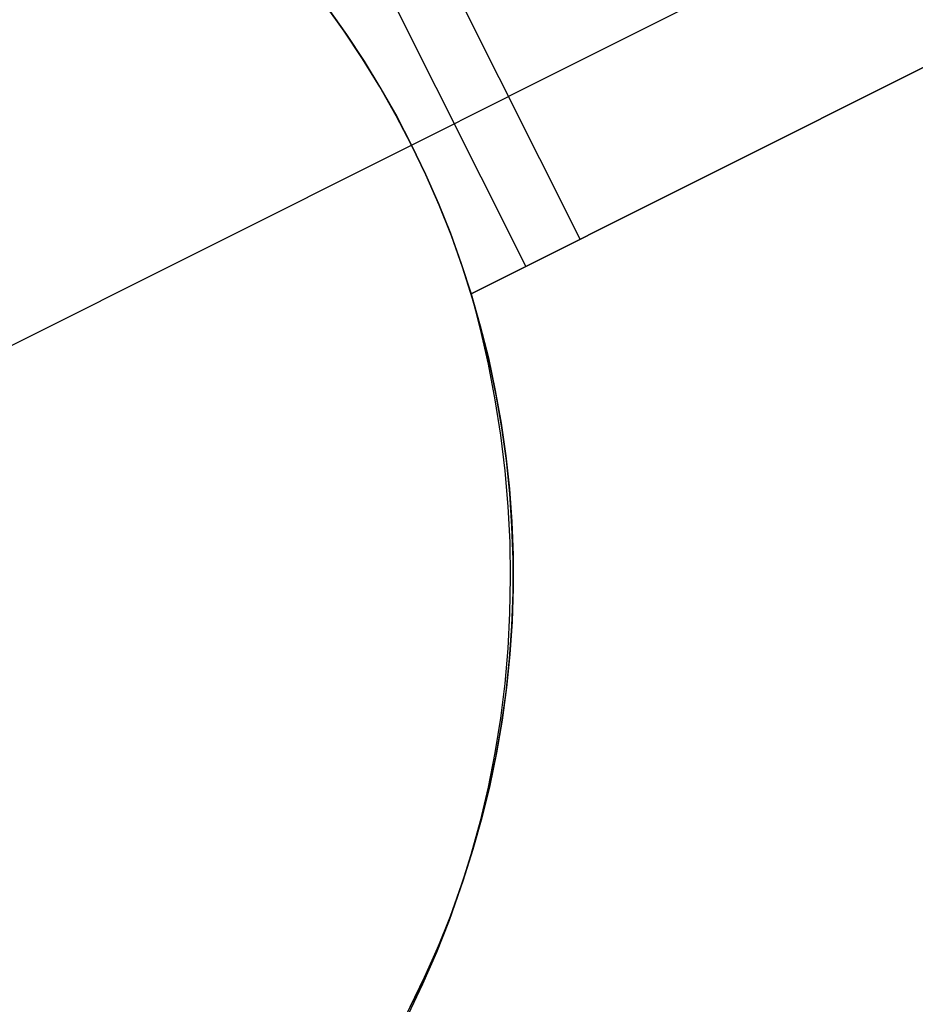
# Model space of a CAD drawing. Header units: millimetres. Extents: x 6038 to 7358, y -8545 to -7225.
# Tile 22 of 256: x 6632.21 to 6635.01, y -7950.63 to -7947.55. Entities that reach past the tile are written whole.
import ezdxf

# ---------------------------------------------------------------- set-up
doc = ezdxf.new("R2010")
doc.units = ezdxf.units.MM
doc.layers.add('color', color=7, linetype='Continuous')

msp = doc.modelspace()

# ---------------------------------------------------------------- linework, layer by layer
at = {"layer": 'color', "color": 254, "true_color": 0xcad1ee}
for p, q in [((6641.4812, -7943.9106, 15.7), (6633.7388, -7947.7908, 0.7)), ((6641.7052, -7944.3576, 17.1744), (6633.6216, -7948.4089, 13.5283)), ((6641.7052, -7944.3576, 17.1744), (6633.6216, -7948.4089, 13.5283)), ((6633.9628, -7948.2378, 0.7), (6641.7052, -7944.3576, 15.7)), ((6633.9628, -7948.2378, 0.7), (6641.7052, -7944.3576, 15.7)), ((6633.6216, -7948.4089, 8.9372), (6638.2145, -7946.107, 8.9372)), ((6633.9628, -7948.2378, 0.7), (6633.5148, -7947.3438, 0.7)), ((6633.9628, -7948.2378, 0.7), (6633.5148, -7947.3438, 0.7)), ((6633.3442, -7947.4293, 0.7), (6633.7922, -7948.3233, 0.7)), ((6633.2245, -7947.5867, -7.3), (6633.1643, -7947.5024, -7.3)), ((6633.2245, -7947.5867, -7.3), (6633.1643, -7947.5024, -7.3)), ((6633.1735, -7947.5148, 0.7), (6633.2315, -7947.5969, 0.7)), ((6633.1735, -7947.5148, 0.7), (6633.2315, -7947.5969, 0.7)), ((6633.2817, -7947.673, -7.3), (6633.2245, -7947.5867, -7.3)), ((6633.2817, -7947.673, -7.3), (6633.2245, -7947.5867, -7.3)), ((6633.2315, -7947.5969, 0.7), (6633.2867, -7947.6808, 0.7)), ((6633.2315, -7947.5969, 0.7), (6633.2867, -7947.6808, 0.7)), ((6633.3359, -7947.7612, -7.3), (6633.2817, -7947.673, -7.3)), ((6633.3359, -7947.7612, -7.3), (6633.2817, -7947.673, -7.3)), ((6633.2867, -7947.6808, 0.7), (6633.3391, -7947.7666, 0.7)), ((6633.2867, -7947.6808, 0.7), (6633.3391, -7947.7666, 0.7)), ((6633.3871, -7947.8513, -7.3), (6633.3359, -7947.7612, -7.3)), ((6633.3871, -7947.8513, -7.3), (6633.3359, -7947.7612, -7.3)), ((6633.3391, -7947.7666, 0.7), (6633.3886, -7947.854, 0.7)), ((6633.3391, -7947.7666, 0.7), (6633.3886, -7947.854, 0.7)), ((6633.4351, -7947.9431, 0.7), (6633.7388, -7947.7908, 0.7)), ((6633.4351, -7947.9431, -7.3), (6633.3871, -7947.8513, -7.3)), ((6633.4351, -7947.9431, -7.3), (6633.3871, -7947.8513, -7.3)), ((6633.3886, -7947.854, 0.7), (6633.4351, -7947.9431, 0.7)), ((6633.3886, -7947.854, 0.7), (6633.4351, -7947.9431, 0.7)), ((6631.8705, -7948.7271, -7.3), (6633.4351, -7947.9431, -7.3)), ((6633.4351, -7947.9431, 0.7), (6633.4351, -7947.9431, -7.3)), ((6633.4351, -7947.9431, 0.7), (6633.4351, -7947.9431, -7.3)), ((6633.4351, -7947.9431, 0.7), (6633.4786, -7948.0336, 0.7)), ((6633.4799, -7948.0364, -7.3), (6633.4351, -7947.9431, -7.3)), ((6633.4799, -7948.0364, -7.3), (6633.4351, -7947.9431, -7.3)), ((6633.4351, -7947.9431, 0.7), (6633.4786, -7948.0336, 0.7)), ((6633.4786, -7948.0336, 0.7), (6633.519, -7948.1256, 0.7)), ((6633.4786, -7948.0336, 0.7), (6633.519, -7948.1256, 0.7)), ((6633.5214, -7948.1313, -7.3), (6633.4799, -7948.0364, -7.3)), ((6633.5214, -7948.1313, -7.3), (6633.4799, -7948.0364, -7.3)), ((6633.519, -7948.1256, 0.7), (6633.5564, -7948.2188, 0.7)), ((6633.519, -7948.1256, 0.7), (6633.5564, -7948.2188, 0.7)), ((6633.5597, -7948.2275, -7.3), (6633.5214, -7948.1313, -7.3)), ((6633.5597, -7948.2275, -7.3), (6633.5214, -7948.1313, -7.3)), ((6633.5564, -7948.2188, 0.7), (6633.5906, -7948.3133, 0.7)), ((6633.5564, -7948.2188, 0.7), (6633.5906, -7948.3133, 0.7)), ((6633.5946, -7948.325, -7.3), (6633.5597, -7948.2275, -7.3)), ((6633.5946, -7948.325, -7.3), (6633.5597, -7948.2275, -7.3)), ((6633.6216, -7948.4089, 0.7), (6633.9628, -7948.2378, 0.7)), ((6633.6216, -7948.4089, 0.7), (6633.9628, -7948.2378, 0.7)), ((6633.5906, -7948.3133, 0.7), (6633.6216, -7948.4089, 0.7)), ((6633.5906, -7948.3133, 0.7), (6633.6216, -7948.4089, 0.7)), ((6633.6261, -7948.4237, -7.3), (6633.5946, -7948.325, -7.3)), ((6633.6261, -7948.4237, -7.3), (6633.5946, -7948.325, -7.3)), ((6633.6216, -7948.4089, 13.5283), (6633.6501, -7948.5186, 13.5039)), ((6633.6216, -7948.4089, 13.5283), (6633.6501, -7948.5186, 13.5039)), ((6633.6216, -7948.4089, 0.7), (6633.6216, -7948.4089, 13.5283)), ((6633.6216, -7948.4089, 3.1142), (6633.6502, -7948.5086, 3.1142)), ((6633.6216, -7948.4089, 0.7), (6633.6216, -7948.4089, 13.5283)), ((6633.6542, -7948.5234, -7.3), (6633.6261, -7948.4237, -7.3)), ((6633.6542, -7948.5234, -7.3), (6633.6261, -7948.4237, -7.3)), ((6633.6502, -7948.5086, 3.1142), (6633.6754, -7948.6092, 3.1142)), ((6633.6501, -7948.5186, 13.5039), (6633.6749, -7948.6289, 13.4782)), ((6633.6501, -7948.5186, 13.5039), (6633.6749, -7948.6289, 13.4782)), ((6633.6788, -7948.624, -7.3), (6633.6542, -7948.5234, -7.3)), ((6633.6788, -7948.624, -7.3), (6633.6542, -7948.5234, -7.3)), ((6633.6749, -7948.6289, 13.4782), (6633.696, -7948.7398, 13.4511)), ((6633.6749, -7948.6289, 13.4782), (6633.696, -7948.7398, 13.4511)), ((6633.6754, -7948.6092, 3.1142), (6633.6971, -7948.7107, 3.1142)), ((6633.7, -7948.7253, -7.3), (6633.6788, -7948.624, -7.3)), ((6633.7, -7948.7253, -7.3), (6633.6788, -7948.624, -7.3)), ((6633.6971, -7948.7107, 3.1142), (6633.7153, -7948.8128, 3.1142)), ((6633.7176, -7948.8274, -7.3), (6633.7, -7948.7253, -7.3)), ((6633.7176, -7948.8274, -7.3), (6633.7, -7948.7253, -7.3)), ((6633.696, -7948.7398, 13.4511), (6633.7132, -7948.8509, 13.4229)), ((6633.696, -7948.7398, 13.4511), (6633.7132, -7948.8509, 13.4229)), ((6633.7153, -7948.8128, 3.1142), (6633.7299, -7948.9155, 3.1142)), ((6633.7317, -7948.93, -7.3), (6633.7176, -7948.8274, -7.3)), ((6633.7317, -7948.93, -7.3), (6633.7176, -7948.8274, -7.3)), ((6633.7132, -7948.8509, 13.4229), (6633.7267, -7948.9623, 13.3934)), ((6633.7132, -7948.8509, 13.4229), (6633.7267, -7948.9623, 13.3934)), ((6633.7299, -7948.9155, 3.1142), (6633.741, -7949.0187, 3.1142)), ((6633.7422, -7949.033, -7.3), (6633.7317, -7948.93, -7.3)), ((6633.7422, -7949.033, -7.3), (6633.7317, -7948.93, -7.3)), ((6633.7267, -7948.9623, 13.3934), (6633.7362, -7949.0737, 13.3627)), ((6633.7267, -7948.9623, 13.3934), (6633.7362, -7949.0737, 13.3627)), ((6633.741, -7949.0187, 3.1142), (6633.7485, -7949.1221, 3.1142)), ((6633.7492, -7949.1363, -7.3), (6633.7422, -7949.033, -7.3)), ((6633.7492, -7949.1363, -7.3), (6633.7422, -7949.033, -7.3)), ((6633.7362, -7949.0737, 13.3627), (6633.742, -7949.1851, 13.3309)), ((6633.7362, -7949.0737, 13.3627), (6633.742, -7949.1851, 13.3309)), ((6633.7485, -7949.1221, 3.1142), (6633.7524, -7949.2258, 3.1142)), ((6633.7527, -7949.2399, -7.3), (6633.7492, -7949.1363, -7.3)), ((6633.7527, -7949.2399, -7.3), (6633.7492, -7949.1363, -7.3)), ((6633.742, -7949.1851, 13.3309), (6633.7439, -7949.2963, 13.2979)), ((6633.742, -7949.1851, 13.3309), (6633.7439, -7949.2963, 13.2979)), ((6633.7524, -7949.2258, 3.1142), (6633.7527, -7949.3295, 3.1142)), ((6633.7525, -7949.3434, -7.3), (6633.7527, -7949.2399, -7.3)), ((6633.7525, -7949.3434, -7.3), (6633.7527, -7949.2399, -7.3)), ((6633.7439, -7949.2963, 13.2979), (6633.7419, -7949.4072, 13.2639)), ((6633.7439, -7949.2963, 13.2979), (6633.7419, -7949.4072, 13.2639)), ((6633.7527, -7949.3295, 3.1142), (6633.7495, -7949.4332, 3.1142)), ((6633.7488, -7949.4469, -7.3), (6633.7525, -7949.3434, -7.3)), ((6633.7488, -7949.4469, -7.3), (6633.7525, -7949.3434, -7.3)), ((6633.7419, -7949.4072, 13.2639), (6633.7361, -7949.5176, 13.2289)), ((6633.7419, -7949.4072, 13.2639), (6633.7361, -7949.5176, 13.2289)), ((6633.7495, -7949.4332, 3.1142), (6633.7426, -7949.5368, 3.1142)), ((6633.7415, -7949.5502, -7.3), (6633.7488, -7949.4469, -7.3)), ((6633.7415, -7949.5502, -7.3), (6633.7488, -7949.4469, -7.3)), ((6633.7361, -7949.5176, 13.2289), (6633.7264, -7949.6275, 13.1929)), ((6633.7361, -7949.5176, 13.2289), (6633.7264, -7949.6275, 13.1929)), ((6633.7306, -7949.6532, -7.3), (6633.7415, -7949.5502, -7.3)), ((6633.7306, -7949.6532, -7.3), (6633.7415, -7949.5502, -7.3)), ((6633.7426, -7949.5368, 3.1142), (6633.7322, -7949.64, 3.1142)), ((6633.7264, -7949.6275, 13.1929), (6633.7129, -7949.7366, 13.1559)), ((6633.7264, -7949.6275, 13.1929), (6633.7129, -7949.7366, 13.1559)), ((6633.7322, -7949.64, 3.1142), (6633.7182, -7949.7428, 3.1142)), ((6633.7162, -7949.7558, -7.3), (6633.7306, -7949.6532, -7.3)), ((6633.7162, -7949.7558, -7.3), (6633.7306, -7949.6532, -7.3)), ((6633.7129, -7949.7366, 13.1559), (6633.6956, -7949.8448, 13.1181)), ((6633.7129, -7949.7366, 13.1559), (6633.6956, -7949.8448, 13.1181)), ((6633.7182, -7949.7428, 3.1142), (6633.7007, -7949.845, 3.1142)), ((6633.6983, -7949.8578, -7.3), (6633.7162, -7949.7558, -7.3)), ((6633.6983, -7949.8578, -7.3), (6633.7162, -7949.7558, -7.3)), ((6633.6956, -7949.8448, 13.1181), (6633.6745, -7949.9521, 13.0794)), ((6633.6956, -7949.8448, 13.1181), (6633.6745, -7949.9521, 13.0794)), ((6633.6768, -7949.9591, -7.3), (6633.6983, -7949.8578, -7.3)), ((6633.6768, -7949.9591, -7.3), (6633.6983, -7949.8578, -7.3)), ((6633.7007, -7949.845, 3.1142), (6633.6797, -7949.9466, 3.1142)), ((6633.6745, -7949.9521, 13.0794), (6633.6496, -7950.0583, 13.0399)), ((6633.6745, -7949.9521, 13.0794), (6633.6496, -7950.0583, 13.0399)), ((6633.6519, -7950.0596, -7.3), (6633.6768, -7949.9591, -7.3)), ((6633.6519, -7950.0596, -7.3), (6633.6768, -7949.9591, -7.3)), ((6633.6797, -7949.9466, 3.1142), (6633.6551, -7950.0474, 3.1142)), ((6633.6551, -7950.0474, 3.1142), (6633.6271, -7950.1473, 3.1142)), ((6633.6496, -7950.0583, 13.0399), (6633.621, -7950.1632, 12.9996)), ((6633.6496, -7950.0583, 13.0399), (6633.621, -7950.1632, 12.9996)), ((6633.6235, -7950.1592, -7.3), (6633.6519, -7950.0596, -7.3)), ((6633.6235, -7950.1592, -7.3), (6633.6519, -7950.0596, -7.3)), ((6633.621, -7950.1632, 12.9996), (6633.5886, -7950.2668, 12.9586)), ((6633.621, -7950.1632, 12.9996), (6633.5886, -7950.2668, 12.9586)), ((6633.5917, -7950.2578, -7.3), (6633.6235, -7950.1592, -7.3)), ((6633.5917, -7950.2578, -7.3), (6633.6235, -7950.1592, -7.3)), ((6633.6271, -7950.1473, 3.1142), (6633.5956, -7950.2462, 3.1142)), ((6633.5886, -7950.2668, 12.9586), (6633.5526, -7950.3689, 12.917)), ((6633.5886, -7950.2668, 12.9586), (6633.5526, -7950.3689, 12.917)), ((6633.5565, -7950.3552, -7.3), (6633.5917, -7950.2578, -7.3)), ((6633.5565, -7950.3552, -7.3), (6633.5917, -7950.2578, -7.3)), ((6633.5956, -7950.2462, 3.1142), (6633.5608, -7950.3439, 3.1142)), ((6633.518, -7950.4513, -7.3), (6633.5565, -7950.3552, -7.3)), ((6633.518, -7950.4513, -7.3), (6633.5565, -7950.3552, -7.3)), ((6633.5608, -7950.3439, 3.1142), (6633.5226, -7950.4403, 3.1142)), ((6633.5526, -7950.3689, 12.917), (6633.513, -7950.4694, 12.8747)), ((6633.5526, -7950.3689, 12.917), (6633.513, -7950.4694, 12.8747)), ((6633.4761, -7950.546, -7.3), (6633.518, -7950.4513, -7.3)), ((6633.4761, -7950.546, -7.3), (6633.518, -7950.4513, -7.3)), ((6633.5226, -7950.4403, 3.1142), (6633.481, -7950.5354, 3.1142)), ((6633.513, -7950.4694, 12.8747), (6633.4698, -7950.5681, 12.8319)), ((6633.513, -7950.4694, 12.8747), (6633.4698, -7950.5681, 12.8319)), ((6633.481, -7950.5354, 3.1142), (6633.4362, -7950.629, 3.1142)), ((6633.4698, -7950.5681, 12.8319), (6633.4231, -7950.6651, 12.7886)), ((6633.4698, -7950.5681, 12.8319), (6633.4231, -7950.6651, 12.7886)), ((6633.4311, -7950.6393, -7.3), (6633.4761, -7950.546, -7.3)), ((6633.4311, -7950.6393, -7.3), (6633.4761, -7950.546, -7.3)), ((6633.4362, -7950.629, 3.1142), (6633.3883, -7950.7209, 3.1142))]:
    msp.add_line(p, q, dxfattribs=at)

doc.saveas('drawing.dxf')
